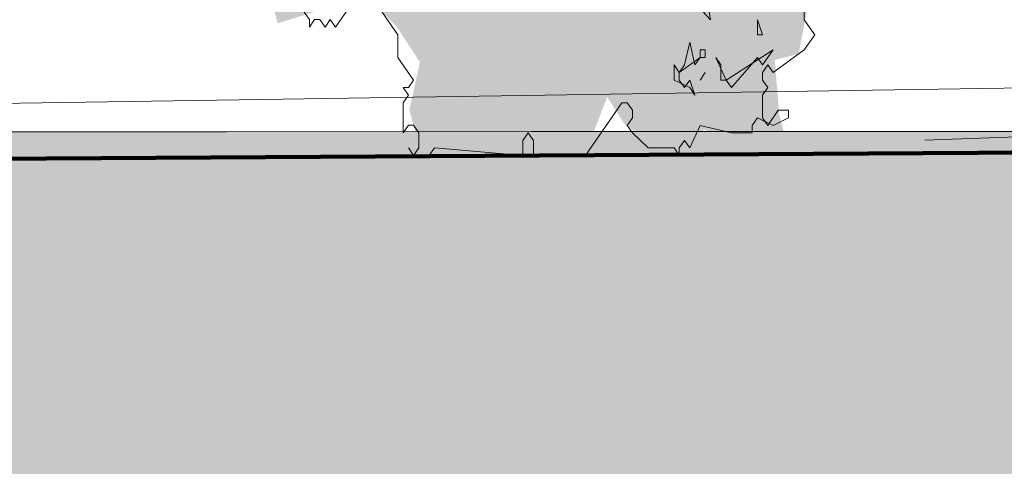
# Model space of a CAD drawing. Header units: metres. Extents: x -4 to 112, y -27 to 26.
# Tile 41 of 167: x 11.245 to 12.738, y -0.643 to 0.035. Entities that reach past the tile are written whole.
import ezdxf

# ---------------------------------------------------------------- set-up
doc = ezdxf.new("R2010")
doc.units = ezdxf.units.M
doc.header["$MEASUREMENT"] = 0
for name, color, linetype in [('60 Auffüllung gesamt', 7, 'Continuous'), ('60 Gelände 2D Übersicht', 7, 'Continuous'), ('60 Pflanzen außen', 7, 'Continuous')]:
    doc.layers.add(name, color=color, linetype=linetype)

# ---------------------------------------------------------------- blocks, each defined once
blk = doc.blocks.new('Sträucher 27[18]_1', base_point=(12.0241, -0.1712))
at = {"layer": '60 Pflanzen außen', "linetype": 'Continuous', "lineweight": 0, "true_color": 0xffffff}
h = blk.add_hatch(color=7, dxfattribs=at)
h.paths.add_polyline_path([(11.8541, -0.1712), (12.1019, -0.1712), (12.136, -0.0823), (12.1632, -0.125), (12.2358, -0.1713), (12.2835, -0.1316), (12.3561, -0.1713), (12.4038, -0.1349), (12.397, -0.1086), (12.3902, -0.0264), (12.4265, -0.0166), (12.4424, 0.0656), (12.4946, 0.0656), (12.5195, 0.1281), (12.5173, 0.2773), (12.54, 0.3398), (12.6172, 0.3332), (12.6512, 0.3924), (12.6353, 0.4515), (12.6444, 0.5107), (12.6807, 0.5337), (12.7202, 0.6225), (12.6331, 0.7474), (12.6535, 0.8658), (12.6308, 0.9085), (12.6127, 0.9907), (12.5487, 1.1025), (12.5078, 1.0992), (12.4806, 1.0367), (12.4239, 1.063), (12.442, 1.1189), (12.3626, 1.1847), (12.2945, 1.1945), (12.2514, 1.1912), (12.1878, 1.1091), (12.1992, 1.1551), (12.2151, 1.257), (12.1947, 1.317), (12.1198, 1.2767), (12.0789, 1.2537), (12.0404, 1.317), (11.9972, 1.2669), (11.9541, 1.2044), (11.9586, 1.1551), (11.9677, 1.0696), (11.9337, 1.0401), (11.9087, 1.1255), (11.8951, 1.1979), (11.8588, 1.1781), (11.8293, 1.0729), (11.7975, 0.9809), (11.7703, 1.0598), (11.7203, 1.0762), (11.6386, 1.0401), (11.6114, 0.9401), (11.5932, 0.8711), (11.5002, 0.835), (11.4865, 0.6706), (11.4298, 0.6081), (11.3912, 0.5358), (11.3572, 0.4799), (11.3371, 0.3813), (11.4048, 0.332), (11.4525, 0.2925), (11.5205, 0.2399), (11.5727, 0.1873), (11.6045, 0.1413), (11.6363, 0.0295), (11.7112, 0.0525), (11.786, 0.0558), (11.8178, 0.0229), (11.8519, -0.0297), (11.836, -0.102)])
h.paths.add_polyline_path([(12.1927, 0.115), (12.2813, 0.2563), (12.3267, 0.2662), (12.3198, 0.2169)], flags=0)
at = {"layer": '60 Pflanzen außen', "color": 8, "linetype": 'Continuous', "lineweight": 18}
for p, q in [((12.2928, 0.0348), (12.2849, 0.0806)), ((11.7791, 0.0692), (11.8186, 0.0119)), ((12.2612, 0.0691), (12.2928, 0.0348)), ((12.4351, 0.0348), (12.4351, 0.0691)), ((11.6764, 0.0463), (11.6843, 0.0349)), ((11.7238, 0.0234), (11.7475, 0.0577)), ((11.6843, 0.0349), (11.6843, 0.0234)), ((11.6843, 0.0234), (11.6922, 0.0349)), ((11.6922, 0.0349), (11.7001, 0.0349)), ((11.7001, 0.0349), (11.708, 0.0234)), ((11.708, 0.0234), (11.7159, 0.0349)), ((11.7159, 0.0349), (11.7238, 0.0234)), ((12.3718, 0.0119), (12.3639, 0.0348)), ((12.3639, 0.0348), (12.3639, 0.0119)), ((12.4509, 0.0119), (12.4351, 0.0348)), ((11.8186, 0.0119), (11.8186, -0.0224)), ((12.2612, 0.0005), (12.2533, -0.0339)), ((12.2691, -0.0339), (12.2612, 0.0005)), ((12.3639, 0.0119), (12.3718, 0.0119)), ((12.4351, -0.011), (12.4509, 0.0119)), ((12.2849, -0.011), (12.277, -0.011)), ((12.277, -0.011), (12.277, -0.0224)), ((12.2849, -0.0224), (12.2849, -0.011)), ((12.3876, -0.011), (12.3165, -0.0568)), ((12.3718, -0.0339), (12.3876, -0.011)), ((12.3876, -0.0453), (12.4351, -0.011)), ((11.8186, -0.0224), (11.8423, -0.0567)), ((12.2454, -0.0453), (12.277, -0.0224)), ((12.277, -0.0224), (12.2691, -0.0339)), ((12.277, -0.0224), (12.2849, -0.0224)), ((12.3007, -0.0224), (12.3086, -0.0339)), ((12.3165, -0.0568), (12.3007, -0.0224)), ((12.3244, -0.0682), (12.3639, -0.0224)), ((12.3639, -0.0224), (12.3718, -0.0339)), ((12.2454, -0.0453), (12.2375, -0.0339)), ((12.2375, -0.0339), (12.2375, -0.0568)), ((12.2533, -0.0339), (12.2454, -0.0453)), ((12.3086, -0.0339), (12.3086, -0.0568)), ((12.3718, -0.0453), (12.3797, -0.0339)), ((12.3797, -0.0339), (12.3876, -0.0453)), ((11.8423, -0.0567), (11.8344, -0.0682)), ((12.2375, -0.0568), (12.2612, -0.0682)), ((12.2454, -0.0568), (12.2454, -0.0453)), ((12.2533, -0.0682), (12.2454, -0.0568)), ((12.2612, -0.0568), (12.2533, -0.0682)), ((12.2691, -0.0797), (12.2612, -0.0568)), ((12.277, -0.0568), (12.2849, -0.0453)), ((12.2849, -0.0453), (12.277, -0.0568)), ((12.3086, -0.0568), (12.3165, -0.0568)), ((12.3165, -0.0568), (12.3244, -0.0682)), ((12.3718, -0.0568), (12.3718, -0.0453)), ((12.3797, -0.0682), (12.3718, -0.0568)), ((11.8344, -0.0682), (11.8265, -0.0682)), ((11.8265, -0.0682), (11.8344, -0.0796)), ((12.2612, -0.0682), (12.2691, -0.0797)), ((12.3718, -0.0797), (12.3797, -0.0682)), ((11.8344, -0.0796), (11.8265, -0.0911)), ((12.3718, -0.114), (12.3718, -0.0797)), ((11.8265, -0.0911), (11.8265, -0.1369)), ((12.1031, -0.1712), (12.1584, -0.0911)), ((12.1584, -0.0911), (12.1663, -0.0911)), ((12.1663, -0.0911), (12.1743, -0.1026)), ((12.1743, -0.1026), (12.1742, -0.114)), ((12.3955, -0.1026), (12.3797, -0.1255)), ((12.4113, -0.1026), (12.3955, -0.1026)), ((12.4113, -0.114), (12.4113, -0.1026)), ((12.1742, -0.114), (12.1663, -0.1255)), ((12.356, -0.1255), (12.3639, -0.114)), ((12.3639, -0.114), (12.3876, -0.1255)), ((12.3797, -0.1255), (12.3718, -0.114)), ((12.3876, -0.1255), (12.4113, -0.114)), ((11.8265, -0.1369), (11.8344, -0.1254)), ((11.8344, -0.1254), (11.8423, -0.1254)), ((11.8423, -0.1254), (11.8502, -0.1369)), ((12.1663, -0.1255), (12.1742, -0.1369)), ((12.2612, -0.1598), (12.277, -0.1255)), ((12.277, -0.1255), (12.3244, -0.1369)), ((12.356, -0.1369), (12.356, -0.1255)), ((11.8502, -0.1369), (11.8502, -0.1598)), ((12.0083, -0.1483), (12.0162, -0.1369)), ((12.0083, -0.1712), (12.0083, -0.1483)), ((12.0162, -0.1369), (12.0241, -0.1483)), ((12.0241, -0.1483), (12.0241, -0.1712)), ((12.1742, -0.1369), (12.198, -0.1598)), ((12.2454, -0.1598), (12.2533, -0.1484)), ((12.2533, -0.1484), (12.2612, -0.1598)), ((12.3244, -0.1369), (12.356, -0.1369)), ((11.8423, -0.1712), (11.8344, -0.1598)), ((11.8344, -0.1598), (11.8423, -0.1712)), ((11.8502, -0.1598), (11.8423, -0.1712)), ((11.866, -0.1712), (11.8739, -0.1598)), ((11.8739, -0.1598), (12.0083, -0.1712)), ((12.198, -0.1598), (12.2375, -0.1598)), ((12.2375, -0.1598), (12.2454, -0.1713)), ((12.2454, -0.1713), (12.2454, -0.1598)), ((11.8423, -0.1712), (11.866, -0.1712)), ((12.0241, -0.1712), (12.1031, -0.1712))]:
    blk.add_line(p, q, dxfattribs=at)

msp = doc.modelspace()

# ---------------------------------------------------------------- hatches: boundary and pattern name
at = {"layer": '60 Auffüllung gesamt', "linetype": 'Continuous', "lineweight": 18, "true_color": 0xffa8a8}
h = msp.add_hatch(dxfattribs=at)
h.set_pattern_fill('Boden__gewachsen_0001', color=21, style=0, pattern_type=2)
h.set_pattern_definition([(45, (27236.1321, 0), (-0.2121320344, 0.2121320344), []), (45, (27236.0614, 0.0707), (-0.424264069, 0.424264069), []), (45, (27235.9907, 0.1414), (-0.424264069, 0.424264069), []), (135, (27235.91996, 0.21213), (0.07071067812, 0.07071067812), [0.3, -0.3])])
h.paths.add_polyline_path([(2.3419, -0.2844), (2.3419, -0.693), (2.507, -0.694), (2.8673, -0.696), (3.2298, -0.6979), (3.5955, -0.6996), (3.9653, -0.7012), (4.3401, -0.7027), (4.7209, -0.704), (5.109, -0.7052), (5.5054, -0.7063), (5.8833, -0.7072), (6.0896, -0.7111), (6.5115, -0.7189), (6.9464, -0.7267), (7.396, -0.7347), (7.8619, -0.7427), (8.3463, -0.7508), (8.8514, -0.7591), (9.7948, -0.799), (10.3196, -0.8337), (10.8607, -0.8699), (11.4173, -0.9076), (11.9884, -0.9469), (12.5728, -0.9875), (13.169, -1.0296), (13.7754, -1.0729), (14.0803, -1.0949), (16.9984, -1.1819), (17.6135, -1.1726), (18.2159, -1.1635), (18.8178, -1.1542), (19.4181, -1.1448), (20.957, -1.1704), (21.5263, -1.1598), (22.0974, -1.1492), (22.6698, -1.1387), (23.2428, -1.1283), (23.8158, -1.118), (24.5736, -1.1208), (24.8549, -1.1158), (45.2839, -1.3655), (46.7362, -1.2291), (65.4451, -1.266), (67.1927, -1.4058), (86.2651, -1.3663), (87.1856, -1.359), (107.2213, -1.3255), (108.2143, -1.3331), (111.9932, -1.3685), (111.9932, -0.8561), (107.3826, -0.1926), (87.4773, -0.192), (85.5025, -0.1913), (83.7325, -0.176), (66.2126, -0.1742), (48.2139, -0.1735), (46.6132, -0.1903), (44.4354, -0.1899), (42.0877, -0.1735), (23.3304, -0.1685), (23.0728, -0.1683), (22.5545, -0.1679), (22.0353, -0.1672), (21.5166, -0.1665), (21, -0.1656), (20.487, -0.1645), (19.979, -0.1633), (19.4775, -0.162), (18.9835, -0.1606), (18.4886, -0.159), (17.1837, -0.1525), (17.1676, -0.1535), (16.9429, -0.1525), (16.5052, -0.1504), (16.0833, -0.1482), (15.6751, -0.146), (15.2836, -0.1437), (14.9082, -0.1414), (14.6335, -0.1399), (14.3282, -0.1386), (14.0247, -0.1373), (13.7226, -0.1362), (13.4212, -0.1352), (13.2701, -0.1347), (12.9657, -0.1347), (12.4899, -0.1347), (12.0212, -0.1349), (11.5583, -0.1351), (11.1004, -0.1355), (10.6462, -0.1359), (10.195, -0.1364), (9.7457, -0.1369), (9.2974, -0.1376), (8.8494, -0.1383), (8.4008, -0.1392), (8.1752, -0.1396)])

# ---------------------------------------------------------------- linework, layer by layer
at = {"layer": '60 Auffüllung gesamt', "color": 8, "linetype": 'Continuous', "lineweight": 18}
for p, q in [((8.1752, -0.1396), (15.9707, -0.0188)), ((12.6179, -0.148), (12.9764, -0.1347))]:
    msp.add_line(p, q, dxfattribs=at)
at = {"layer": '60 Auffüllung gesamt', "color": 7, "linetype": 'Continuous', "lineweight": 18, "flags": 128}
msp.add_lwpolyline([(14.0247, -0.1373), (13.7226, -0.1362), (13.4212, -0.1352), (13.2701, -0.1347), (12.9657, -0.1347), (12.4899, -0.1347), (12.0212, -0.1349), (11.5583, -0.1351), (11.1004, -0.1355), (10.6462, -0.1359), (10.195, -0.1364), (9.7457, -0.1369), (9.2974, -0.1376), (8.8494, -0.1383), (8.4008, -0.1392), (8.1752, -0.1396), (2.3419, -0.2844)], dxfattribs=at)
at = {"layer": '60 Gelände 2D Übersicht', "color": 7, "linetype": 'Continuous', "lineweight": 100}
msp.add_line((15.1033, -0.1525), (2.3419, -0.23), dxfattribs=at)

# ---------------------------------------------------------------- block references
at = {"layer": '60 Pflanzen außen', "color": 8, "linetype": 'Continuous', "lineweight": 18}
msp.add_blockref('Sträucher 27[18]_1', (12.0241, -0.1712), dxfattribs=at)

doc.saveas('drawing.dxf')
